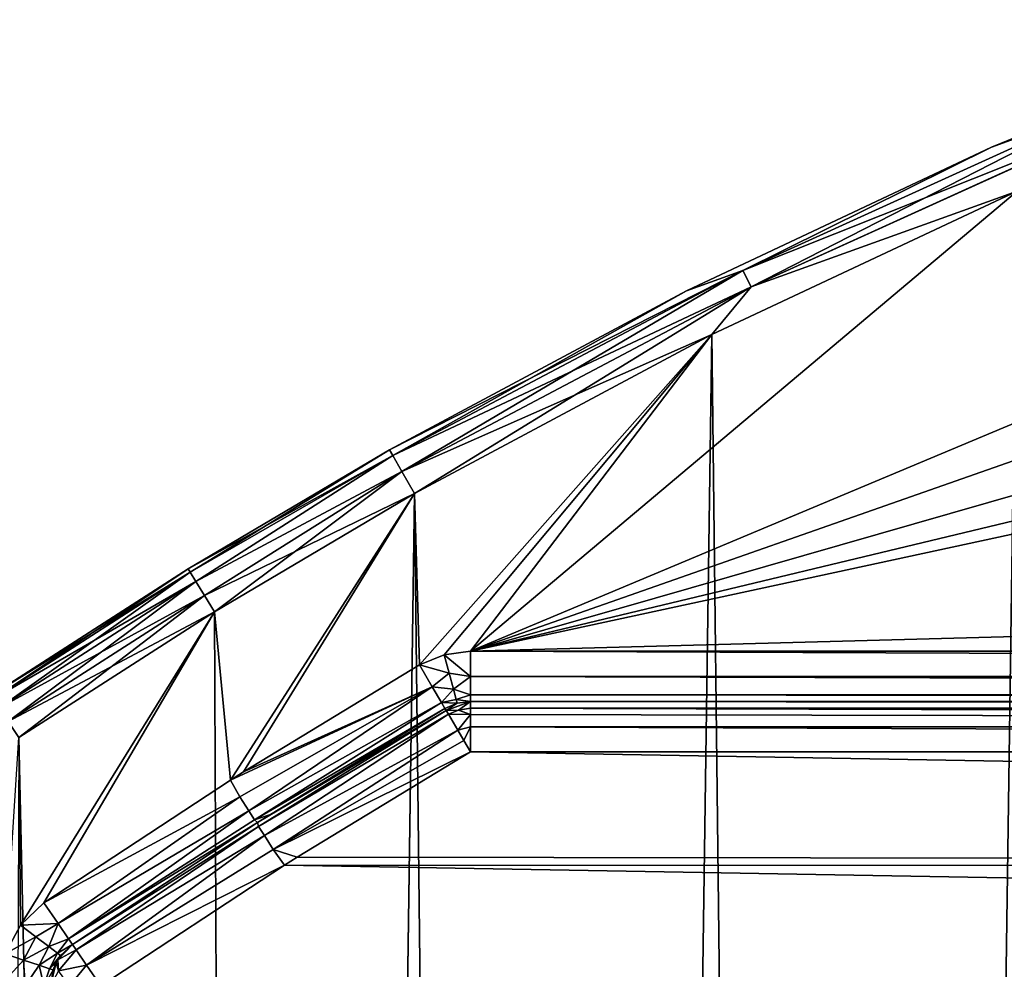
# Model space of a CAD drawing. Header units: millimetres. Extents: x -65 to 65, y -68 to 87.
# Tile 164 of 196: x -36 to -26, y 74 to 83. Entities that reach past the tile are written whole.
import ezdxf

# ---------------------------------------------------------------- set-up
doc = ezdxf.new("R2010")
doc.units = ezdxf.units.MM
doc.header["$LTSCALE"] = 65.185185
for name, color, linetype in [('538', 7, 'CONTINUOUS'), ('539', 7, 'CONTINUOUS'), ('544', 7, 'CONTINUOUS'), ('547', 7, 'CONTINUOUS'), ('560', 7, 'CONTINUOUS'), ('681', 7, 'CONTINUOUS'), ('682', 7, 'CONTINUOUS'), ('683', 7, 'CONTINUOUS'), ('684', 7, 'CONTINUOUS'), ('685', 7, 'CONTINUOUS'), ('686', 7, 'CONTINUOUS'), ('687', 7, 'CONTINUOUS'), ('728', 7, 'CONTINUOUS'), ('729', 7, 'CONTINUOUS'), ('732', 7, 'CONTINUOUS'), ('737', 7, 'CONTINUOUS'), ('738', 7, 'CONTINUOUS'), ('746', 7, 'CONTINUOUS'), ('747', 7, 'CONTINUOUS'), ('756', 7, 'CONTINUOUS'), ('757', 7, 'CONTINUOUS')]:
    doc.layers.add(name, color=color, linetype=linetype)

msp = doc.modelspace()

# ---------------------------------------------------------------- linework, layer by layer
at = {"layer": '538', "linetype": 'CONTINUOUS'}
for points in [[(-28.9382, 80.144, 75), (-25.909, 81.5675, 75), (-31.3329, 77, 75), (-28.9382, 80.144, 75)], [(-25.909, 81.5675, 75), (-25.3926, 79.4934, 75), (-31.3329, 77, 75), (-25.909, 81.5675, 75)], [(-31.8892, 78.5654, 75), (-28.9382, 80.144, 75), (-31.8382, 76.8629, 75), (-31.8892, 78.5654, 75)], [(-31.8382, 76.8629, 75), (-28.9382, 80.144, 75), (-31.5947, 76.9651, 75), (-31.8382, 76.8629, 75)], [(-31.5947, 76.9651, 75), (-28.9382, 80.144, 75), (-31.3329, 77, 75), (-31.5947, 76.9651, 75)], [(-25.3926, 79.4934, 75), (-25.3146, 79.1127, 75), (-31.3329, 77, 75), (-25.3926, 79.4934, 75)], [(-25.3146, 79.1127, 75), (-25.0973, 78.7905, 75), (-31.3329, 77, 75), (-25.3146, 79.1127, 75)], [(-25.0973, 78.7905, 75), (-24.7737, 78.5754, 75), (-31.3329, 77, 75), (-25.0973, 78.7905, 75)], [(-33.8709, 77.3909, 75), (-31.8892, 78.5654, 75), (-33.7144, 75.7198, 75), (-33.8709, 77.3909, 75)], [(-33.7144, 75.7198, 75), (-31.8892, 78.5654, 75), (-33.5834, 75.8024, 75), (-33.7144, 75.7198, 75)], [(-33.5834, 75.8024, 75), (-31.8892, 78.5654, 75), (-31.8382, 76.8629, 75), (-33.5834, 75.8024, 75)], [(-24.7737, 78.5754, 75), (-24.3926, 78.5, 75), (-31.3329, 77, 75), (-24.7737, 78.5754, 75)], [(-24.3926, 78.5, 75), (24.3926, 78.5, 75), (-31.3329, 77, 75), (-24.3926, 78.5, 75)], [(24.3926, 78.5, 75), (31.3329, 77, 75), (-31.3329, 77, 75), (24.3926, 78.5, 75)], [(-35.8132, 76.1439, 75), (-33.8709, 77.3909, 75), (-35.7975, 74.2795, 75), (-35.8132, 76.1439, 75)], [(-35.7975, 74.2795, 75), (-33.8709, 77.3909, 75), (-35.5644, 74.5015, 75), (-35.7975, 74.2795, 75)], [(-35.5644, 74.5015, 75), (-33.8709, 77.3909, 75), (-33.7144, 75.7198, 75), (-35.5644, 74.5015, 75)], [(-35.9481, 73.9942, 75), (-35.8132, 76.1439, 75), (-35.7975, 74.2795, 75), (-35.9481, 73.9942, 75)]]:
    msp.add_3dface(points, dxfattribs=at)
at = {"layer": '539', "linetype": 'CONTINUOUS'}
for points in [[(-25.909, 81.5675, 87.5), (-28.9382, 80.144, 87.5), (-27.5458, -35.8222, 87.5), (-25.909, 81.5675, 87.5)], [(-24.4832, -37.1726, 87.5), (-25.909, 81.5675, 87.5), (-27.5458, -35.8222, 87.5), (-24.4832, -37.1726, 87.5)], [(-28.9382, 80.144, 87.5), (-31.8892, 78.5654, 87.5), (-30.5341, -34.3148, 87.5), (-28.9382, 80.144, 87.5)], [(-27.5458, -35.8222, 87.5), (-28.9382, 80.144, 87.5), (-30.5341, -34.3148, 87.5), (-27.5458, -35.8222, 87.5)], [(-31.8892, 78.5654, 87.5), (-33.8709, 77.3909, 87.5), (-33.4404, -32.6543, 87.5), (-31.8892, 78.5654, 87.5)], [(-30.5341, -34.3148, 87.5), (-31.8892, 78.5654, 87.5), (-33.4404, -32.6543, 87.5), (-30.5341, -34.3148, 87.5)], [(-33.8709, 77.3909, 87.5), (-35.8132, 76.1439, 87.5), (-33.4404, -32.6543, 87.5), (-33.8709, 77.3909, 87.5)], [(-33.4404, -32.6543, 87.5), (-35.8132, 76.1439, 87.5), (-36.2564, -30.8453, 87.5), (-33.4404, -32.6543, 87.5)]]:
    msp.add_3dface(points, dxfattribs=at)
at = {"layer": '544', "linetype": 'CONTINUOUS'}
for points in [[(-33.0516, 74.9556, 85), (-31.3329, 76, 85), (33.1868, 74.8702, 85), (-33.0516, 74.9556, 85)], [(33.1868, 74.8702, 85), (-31.3329, 76, 85), (31.3329, 76, 85), (33.1868, 74.8702, 85)], [(-33.1787, 74.8753, 85), (-33.0516, 74.9556, 85), (33.1868, 74.8702, 85), (-33.1787, 74.8753, 85)], [(-35, 73.6758, 85), (-33.1787, 74.8753, 85), (35, 73.6762, 85), (-35, 73.6758, 85)], [(35, 73.6762, 85), (-33.1787, 74.8753, 85), (33.1868, 74.8702, 85), (35, 73.6762, 85)]]:
    msp.add_3dface(points, dxfattribs=at)
at = {"layer": '547', "linetype": 'CONTINUOUS'}
for points in [[(31.3329, 76.5, 84.5), (-31.3329, 76.5, 84.5), (31.3329, 76.5, 75.5), (31.3329, 76.5, 84.5)], [(31.3329, 76.5, 75.5), (-31.3329, 76.5, 84.5), (-31.3329, 76.5, 75.5), (31.3329, 76.5, 75.5)]]:
    msp.add_3dface(points, dxfattribs=at)
at = {"layer": '560', "linetype": 'CONTINUOUS'}
for points in [[(-31.3329, 77, 75), (31.3329, 77, 75), (31.3329, 76.75, 75.067), (-31.3329, 77, 75)], [(-31.3329, 77, 75), (31.3329, 76.75, 75.067), (-31.3329, 76.75, 75.067), (-31.3329, 77, 75)], [(31.3329, 76.75, 75.067), (31.3329, 76.567, 75.25), (-31.3329, 76.75, 75.067), (31.3329, 76.75, 75.067)], [(-31.3329, 76.75, 75.067), (31.3329, 76.567, 75.25), (-31.3329, 76.567, 75.25), (-31.3329, 76.75, 75.067)], [(31.3329, 76.5, 75.5), (-31.3329, 76.5, 75.5), (-31.3329, 76.567, 75.25), (31.3329, 76.5, 75.5)], [(31.3329, 76.567, 75.25), (31.3329, 76.5, 75.5), (-31.3329, 76.567, 75.25), (31.3329, 76.567, 75.25)]]:
    msp.add_3dface(points, dxfattribs=at)
at = {"layer": '681', "linetype": 'CONTINUOUS'}
for points in [[(-26.1609, 82.003, 87), (-23.0653, 83.27, 87), (-26.1609, 82.003, 75.5), (-26.1609, 82.003, 87)], [(-26.1609, 82.003, 75.5), (-23.0653, 83.27, 87), (-23.0653, 83.27, 75.5), (-26.1609, 82.003, 75.5)], [(-29.1873, 80.5784, 87), (-26.1609, 82.003, 87), (-29.1873, 80.5784, 75.5), (-29.1873, 80.5784, 87)], [(-29.1873, 80.5784, 75.5), (-26.1609, 82.003, 87), (-26.1609, 82.003, 75.5), (-29.1873, 80.5784, 75.5)], [(-32.1364, 79, 87), (-29.1873, 80.5784, 87), (-32.1364, 79, 75.5), (-32.1364, 79, 87)], [(-32.1364, 79, 75.5), (-29.1873, 80.5784, 87), (-29.1873, 80.5784, 75.5), (-32.1364, 79, 75.5)]]:
    msp.add_3dface(points, dxfattribs=at)
at = {"layer": '682', "linetype": 'CONTINUOUS'}
for points in [[(-33.3169, 75.3794, 75.5), (-31.5856, 76.4315, 75.5), (-33.3161, 75.3799, 84.5), (-33.3169, 75.3794, 75.5)], [(-33.3161, 75.3799, 84.5), (-31.5856, 76.4315, 75.5), (-31.5856, 76.4315, 84.5), (-33.3161, 75.3799, 84.5)], [(-33.4468, 75.2974, 75.5), (-33.3169, 75.3794, 75.5), (-33.4467, 75.2975, 84.5), (-33.4468, 75.2974, 75.5)], [(-33.4467, 75.2975, 84.5), (-33.3169, 75.3794, 75.5), (-33.3161, 75.3799, 84.5), (-33.4467, 75.2975, 84.5)], [(-35.2823, 74.0889, 84.5), (-33.4468, 75.2974, 75.5), (-33.4467, 75.2975, 84.5), (-35.2823, 74.0889, 84.5)], [(-35.2823, 74.0889, 75.5), (-33.4468, 75.2974, 75.5), (-35.2823, 74.0889, 84.5), (-35.2823, 74.0889, 75.5)]]:
    msp.add_3dface(points, dxfattribs=at)
at = {"layer": '683', "linetype": 'CONTINUOUS'}
for points in [[(-32.1364, 79, 87), (-32.1364, 79, 75.5), (-34.1334, 77.8164, 75.5), (-32.1364, 79, 87)], [(-34.1334, 77.8164, 87), (-32.1364, 79, 87), (-34.1334, 77.8164, 75.5), (-34.1334, 77.8164, 87)], [(-36.0908, 76.5597, 87), (-34.1334, 77.8164, 87), (-36.0908, 76.5597, 75.5), (-36.0908, 76.5597, 87)], [(-36.0908, 76.5597, 75.5), (-34.1334, 77.8164, 87), (-34.1334, 77.8164, 75.5), (-36.0908, 76.5597, 75.5)]]:
    msp.add_3dface(points, dxfattribs=at)
at = {"layer": '684', "linetype": 'CONTINUOUS'}
for points in [[(-32.1364, 79, 87), (-34.1334, 77.8164, 87), (-34.1134, 77.7841, 87.1913), (-32.1364, 79, 87)], [(-32.1033, 78.9418, 87.25), (-32.1364, 79, 87), (-34.1134, 77.7841, 87.1913), (-32.1033, 78.9418, 87.25)], [(-34.0565, 77.6918, 87.3536), (-32.1033, 78.9418, 87.25), (-34.1134, 77.7841, 87.1913), (-34.0565, 77.6918, 87.3536)], [(-32.0127, 78.7825, 87.4331), (-32.1033, 78.9418, 87.25), (-34.0565, 77.6918, 87.3536), (-32.0127, 78.7825, 87.4331)], [(-33.9713, 77.5538, 87.4619), (-32.0127, 78.7825, 87.4331), (-34.0565, 77.6918, 87.3536), (-33.9713, 77.5538, 87.4619)], [(-33.8709, 77.3909, 87.5), (-32.0127, 78.7825, 87.4331), (-33.9713, 77.5538, 87.4619), (-33.8709, 77.3909, 87.5)], [(-33.8709, 77.3909, 87.5), (-31.8892, 78.5654, 87.5), (-32.0127, 78.7825, 87.4331), (-33.8709, 77.3909, 87.5)], [(-34.1334, 77.8164, 87), (-36.0908, 76.5597, 87), (-36.0696, 76.5281, 87.1913), (-34.1334, 77.8164, 87)], [(-34.1134, 77.7841, 87.1913), (-34.1334, 77.8164, 87), (-36.0696, 76.5281, 87.1913), (-34.1134, 77.7841, 87.1913)], [(-36.0095, 76.438, 87.3536), (-34.1134, 77.7841, 87.1913), (-36.0696, 76.5281, 87.1913), (-36.0095, 76.438, 87.3536)], [(-34.0565, 77.6918, 87.3536), (-34.1134, 77.7841, 87.1913), (-36.0095, 76.438, 87.3536), (-34.0565, 77.6918, 87.3536)], [(-35.9194, 76.303, 87.4619), (-34.0565, 77.6918, 87.3536), (-36.0095, 76.438, 87.3536), (-35.9194, 76.303, 87.4619)], [(-33.9713, 77.5538, 87.4619), (-34.0565, 77.6918, 87.3536), (-35.9194, 76.303, 87.4619), (-33.9713, 77.5538, 87.4619)], [(-35.8132, 76.1439, 87.5), (-33.9713, 77.5538, 87.4619), (-35.9194, 76.303, 87.4619), (-35.8132, 76.1439, 87.5)], [(-35.8132, 76.1439, 87.5), (-33.8709, 77.3909, 87.5), (-33.9713, 77.5538, 87.4619), (-35.8132, 76.1439, 87.5)]]:
    msp.add_3dface(points, dxfattribs=at)
at = {"layer": '685', "linetype": 'CONTINUOUS'}
for points in [[(-23.0653, 83.27, 87), (-26.1609, 82.003, 87), (-25.05, 82.4065, 87.25), (-23.0653, 83.27, 87)], [(-26.1609, 82.003, 87), (-28.6291, 80.781, 87.25), (-25.05, 82.4065, 87.25), (-26.1609, 82.003, 87)], [(-28.6291, 80.781, 87.25), (-24.9793, 82.2375, 87.4331), (-25.05, 82.4065, 87.25), (-28.6291, 80.781, 87.25)], [(-28.5483, 80.6165, 87.4331), (-24.9793, 82.2375, 87.4331), (-28.6291, 80.781, 87.25), (-28.5483, 80.6165, 87.4331)], [(-28.5483, 80.6165, 87.4331), (-25.909, 81.5675, 87.5), (-24.9793, 82.2375, 87.4331), (-28.5483, 80.6165, 87.4331)], [(-26.1609, 82.003, 87), (-29.1873, 80.5784, 87), (-28.6291, 80.781, 87.25), (-26.1609, 82.003, 87)], [(-28.9382, 80.144, 87.5), (-25.909, 81.5675, 87.5), (-28.5483, 80.6165, 87.4331), (-28.9382, 80.144, 87.5)], [(-29.1873, 80.5784, 87), (-32.1364, 79, 87), (-28.6291, 80.781, 87.25), (-29.1873, 80.5784, 87)], [(-32.1364, 79, 87), (-32.1033, 78.9418, 87.25), (-28.6291, 80.781, 87.25), (-32.1364, 79, 87)], [(-32.1033, 78.9418, 87.25), (-28.5483, 80.6165, 87.4331), (-28.6291, 80.781, 87.25), (-32.1033, 78.9418, 87.25)], [(-32.0127, 78.7825, 87.4331), (-28.5483, 80.6165, 87.4331), (-32.1033, 78.9418, 87.25), (-32.0127, 78.7825, 87.4331)], [(-32.0127, 78.7825, 87.4331), (-28.9382, 80.144, 87.5), (-28.5483, 80.6165, 87.4331), (-32.0127, 78.7825, 87.4331)], [(-31.8892, 78.5654, 87.5), (-28.9382, 80.144, 87.5), (-32.0127, 78.7825, 87.4331), (-31.8892, 78.5654, 87.5)]]:
    msp.add_3dface(points, dxfattribs=at)
at = {"layer": '686', "linetype": 'CONTINUOUS'}
for points in [[(-26.1609, 82.003, 75.5), (-23.0653, 83.27, 75.5), (-25.05, 82.4067, 75.2502), (-26.1609, 82.003, 75.5)], [(-28.6292, 80.7811, 75.2502), (-26.1609, 82.003, 75.5), (-25.05, 82.4067, 75.2502), (-28.6292, 80.7811, 75.2502)], [(-28.6292, 80.7811, 75.2502), (-25.05, 82.4067, 75.2502), (-28.5484, 80.6167, 75.067), (-28.6292, 80.7811, 75.2502)], [(-28.5484, 80.6167, 75.067), (-25.05, 82.4067, 75.2502), (-24.9794, 82.2377, 75.067), (-28.5484, 80.6167, 75.067)], [(-25.909, 81.5675, 75), (-28.5484, 80.6167, 75.067), (-24.9794, 82.2377, 75.067), (-25.909, 81.5675, 75)], [(-29.1873, 80.5784, 75.5), (-26.1609, 82.003, 75.5), (-28.6292, 80.7811, 75.2502), (-29.1873, 80.5784, 75.5)], [(-25.909, 81.5675, 75), (-28.9382, 80.144, 75), (-28.5484, 80.6167, 75.067), (-25.909, 81.5675, 75)], [(-32.1034, 78.9419, 75.2502), (-29.1873, 80.5784, 75.5), (-28.6292, 80.7811, 75.2502), (-32.1034, 78.9419, 75.2502)], [(-32.0128, 78.7827, 75.067), (-32.1034, 78.9419, 75.2502), (-28.6292, 80.7811, 75.2502), (-32.0128, 78.7827, 75.067)], [(-32.0128, 78.7827, 75.067), (-28.6292, 80.7811, 75.2502), (-28.5484, 80.6167, 75.067), (-32.0128, 78.7827, 75.067)], [(-31.8892, 78.5654, 75), (-32.0128, 78.7827, 75.067), (-28.5484, 80.6167, 75.067), (-31.8892, 78.5654, 75)], [(-28.9382, 80.144, 75), (-31.8892, 78.5654, 75), (-28.5484, 80.6167, 75.067), (-28.9382, 80.144, 75)], [(-32.1364, 79, 75.5), (-29.1873, 80.5784, 75.5), (-32.1034, 78.9419, 75.2502), (-32.1364, 79, 75.5)]]:
    msp.add_3dface(points, dxfattribs=at)
at = {"layer": '687', "linetype": 'CONTINUOUS'}
for points in [[(-34.1334, 77.8164, 75.5), (-32.1364, 79, 75.5), (-32.1034, 78.9419, 75.2502), (-34.1334, 77.8164, 75.5)], [(-34.1134, 77.7841, 75.3087), (-34.1334, 77.8164, 75.5), (-32.1034, 78.9419, 75.2502), (-34.1134, 77.7841, 75.3087)], [(-34.0565, 77.6918, 75.1464), (-34.1134, 77.7841, 75.3087), (-32.1034, 78.9419, 75.2502), (-34.0565, 77.6918, 75.1464)], [(-32.0128, 78.7827, 75.067), (-34.0565, 77.6918, 75.1464), (-32.1034, 78.9419, 75.2502), (-32.0128, 78.7827, 75.067)], [(-33.9713, 77.5538, 75.0381), (-34.0565, 77.6918, 75.1464), (-32.0128, 78.7827, 75.067), (-33.9713, 77.5538, 75.0381)], [(-31.8892, 78.5654, 75), (-33.9713, 77.5538, 75.0381), (-32.0128, 78.7827, 75.067), (-31.8892, 78.5654, 75)], [(-31.8892, 78.5654, 75), (-33.8709, 77.3909, 75), (-33.9713, 77.5538, 75.0381), (-31.8892, 78.5654, 75)], [(-36.0908, 76.5597, 75.5), (-34.1334, 77.8164, 75.5), (-34.1134, 77.7841, 75.3087), (-36.0908, 76.5597, 75.5)], [(-36.0908, 76.5597, 75.5), (-34.1134, 77.7841, 75.3087), (-36.0696, 76.5281, 75.3087), (-36.0908, 76.5597, 75.5)], [(-34.1134, 77.7841, 75.3087), (-34.0565, 77.6918, 75.1464), (-36.0696, 76.5281, 75.3087), (-34.1134, 77.7841, 75.3087)], [(-36.0696, 76.5281, 75.3087), (-34.0565, 77.6918, 75.1464), (-36.0095, 76.438, 75.1464), (-36.0696, 76.5281, 75.3087)], [(-34.0565, 77.6918, 75.1464), (-33.9713, 77.5538, 75.0381), (-36.0095, 76.438, 75.1464), (-34.0565, 77.6918, 75.1464)], [(-36.0095, 76.438, 75.1464), (-33.9713, 77.5538, 75.0381), (-35.9194, 76.303, 75.0381), (-36.0095, 76.438, 75.1464)], [(-33.9713, 77.5538, 75.0381), (-33.8709, 77.3909, 75), (-35.9194, 76.303, 75.0381), (-33.9713, 77.5538, 75.0381)], [(-33.8709, 77.3909, 75), (-35.8132, 76.1439, 75), (-35.9194, 76.303, 75.0381), (-33.8709, 77.3909, 75)]]:
    msp.add_3dface(points, dxfattribs=at)
at = {"layer": '728', "linetype": 'CONTINUOUS'}
for points in [[(-33.4467, 75.2975, 84.5), (-33.3161, 75.3799, 84.5), (-31.574, 76.4116, 84.6498), (-33.4467, 75.2975, 84.5)], [(-33.4341, 75.2604, 84.6913), (-33.4467, 75.2975, 84.5), (-31.574, 76.4116, 84.6498), (-33.4341, 75.2604, 84.6913)], [(-31.5517, 76.3737, 84.75), (-33.4341, 75.2604, 84.6913), (-31.574, 76.4116, 84.6498), (-31.5517, 76.3737, 84.75)], [(-33.3161, 75.3799, 84.5), (-31.5856, 76.4315, 84.5), (-31.574, 76.4116, 84.6498), (-33.3161, 75.3799, 84.5)], [(-33.376, 75.1688, 84.8536), (-33.4341, 75.2604, 84.6913), (-31.5517, 76.3737, 84.75), (-33.376, 75.1688, 84.8536)], [(-31.4592, 76.2157, 84.933), (-33.376, 75.1688, 84.8536), (-31.5517, 76.3737, 84.75), (-31.4592, 76.2157, 84.933)], [(-33.2892, 75.0318, 84.9619), (-33.376, 75.1688, 84.8536), (-31.4592, 76.2157, 84.933), (-33.2892, 75.0318, 84.9619)], [(-31.3983, 76.1117, 84.983), (-33.2892, 75.0318, 84.9619), (-31.4592, 76.2157, 84.933), (-31.3983, 76.1117, 84.983)], [(-31.3329, 76, 85), (-33.2892, 75.0318, 84.9619), (-31.3983, 76.1117, 84.983), (-31.3329, 76, 85)], [(-31.3329, 76, 85), (-33.0516, 74.9556, 85), (-33.2892, 75.0318, 84.9619), (-31.3329, 76, 85)], [(-35.2823, 74.0889, 84.5), (-33.4467, 75.2975, 84.5), (-33.4341, 75.2604, 84.6913), (-35.2823, 74.0889, 84.5)], [(-35.2823, 74.0889, 84.5), (-33.4341, 75.2604, 84.6913), (-35.2444, 74.0336, 84.75), (-35.2823, 74.0889, 84.5)], [(-33.4341, 75.2604, 84.6913), (-33.376, 75.1688, 84.8536), (-35.2444, 74.0336, 84.75), (-33.4341, 75.2604, 84.6913)], [(-35.2444, 74.0336, 84.75), (-33.376, 75.1688, 84.8536), (-35.1411, 73.8825, 84.933), (-35.2444, 74.0336, 84.75)], [(-33.376, 75.1688, 84.8536), (-33.2892, 75.0318, 84.9619), (-35.1411, 73.8825, 84.933), (-33.376, 75.1688, 84.8536)], [(-33.2892, 75.0318, 84.9619), (-33.1787, 74.8753, 85), (-35.1411, 73.8825, 84.933), (-33.2892, 75.0318, 84.9619)], [(-33.0516, 74.9556, 85), (-33.1787, 74.8753, 85), (-33.2892, 75.0318, 84.9619), (-33.0516, 74.9556, 85)], [(-33.1787, 74.8753, 85), (-35, 73.6758, 85), (-35.1411, 73.8825, 84.933), (-33.1787, 74.8753, 85)]]:
    msp.add_3dface(points, dxfattribs=at)
at = {"layer": '729', "linetype": 'CONTINUOUS'}
for points in [[(-31.5856, 76.4315, 84.5), (-31.5856, 76.4315, 75.5), (-31.4638, 76.4826, 75.5), (-31.5856, 76.4315, 84.5)], [(-31.4638, 76.4826, 84.5), (-31.5856, 76.4315, 84.5), (-31.4638, 76.4826, 75.5), (-31.4638, 76.4826, 84.5)], [(-31.3329, 76.5, 75.5), (-31.3329, 76.5, 84.5), (-31.4638, 76.4826, 84.5), (-31.3329, 76.5, 75.5)], [(-31.3329, 76.5, 75.5), (-31.4638, 76.4826, 84.5), (-31.4638, 76.4826, 75.5), (-31.3329, 76.5, 75.5)]]:
    msp.add_3dface(points, dxfattribs=at)
at = {"layer": '732', "linetype": 'CONTINUOUS'}
for points in [[(-35.2823, 74.0889, 75.5), (-35.2823, 74.0889, 84.5), (-35.4271, 73.9361, 84.5), (-35.2823, 74.0889, 75.5)], [(-35.2823, 74.0889, 75.5), (-35.4271, 73.9361, 84.5), (-35.3988, 73.9778, 75.5), (-35.2823, 74.0889, 75.5)], [(-35.4271, 73.9361, 84.5), (-35.4422, 73.9095, 84.5), (-35.3988, 73.9778, 75.5), (-35.4271, 73.9361, 84.5)], [(-35.3988, 73.9778, 75.5), (-35.4422, 73.9095, 84.5), (-35.4422, 73.9095, 75.5), (-35.3988, 73.9778, 75.5)], [(-35.4422, 73.9095, 84.5), (-35.5, 73.6762, 84.5), (-35.4422, 73.9095, 75.5), (-35.4422, 73.9095, 84.5)], [(-35.4422, 73.9095, 75.5), (-35.5, 73.6762, 84.5), (-35.474, 73.8352, 75.5), (-35.4422, 73.9095, 75.5)]]:
    msp.add_3dface(points, dxfattribs=at)
at = {"layer": '737', "linetype": 'CONTINUOUS'}
for points in [[(-33.5834, 75.8024, 75), (-31.8382, 76.8629, 75), (-31.7119, 76.6472, 75.067), (-33.5834, 75.8024, 75)], [(-33.7144, 75.7198, 75), (-33.5834, 75.8024, 75), (-31.7119, 76.6472, 75.067), (-33.7144, 75.7198, 75)], [(-33.7144, 75.7198, 75), (-31.7119, 76.6472, 75.067), (-33.6196, 75.5532, 75.0381), (-33.7144, 75.7198, 75)], [(-33.6196, 75.5532, 75.0381), (-31.7119, 76.6472, 75.067), (-33.5328, 75.4162, 75.1464), (-33.6196, 75.5532, 75.0381)], [(-31.7119, 76.6472, 75.067), (-31.6194, 76.4893, 75.25), (-33.5328, 75.4162, 75.1464), (-31.7119, 76.6472, 75.067)], [(-33.5328, 75.4162, 75.1464), (-31.6194, 76.4893, 75.25), (-33.4748, 75.3247, 75.3087), (-33.5328, 75.4162, 75.1464)], [(-31.6194, 76.4893, 75.25), (-31.5856, 76.4315, 75.5), (-33.4748, 75.3247, 75.3087), (-31.6194, 76.4893, 75.25)], [(-31.5856, 76.4315, 75.5), (-33.3169, 75.3794, 75.5), (-33.4748, 75.3247, 75.3087), (-31.5856, 76.4315, 75.5)], [(-35.5644, 74.5015, 75), (-33.7144, 75.7198, 75), (-33.6196, 75.5532, 75.0381), (-35.5644, 74.5015, 75)], [(-35.5644, 74.5015, 75), (-33.6196, 75.5532, 75.0381), (-35.4234, 74.2952, 75.067), (-35.5644, 74.5015, 75)], [(-33.6196, 75.5532, 75.0381), (-33.5328, 75.4162, 75.1464), (-35.4234, 74.2952, 75.067), (-33.6196, 75.5532, 75.0381)], [(-35.4234, 74.2952, 75.067), (-33.5328, 75.4162, 75.1464), (-35.3201, 74.1442, 75.25), (-35.4234, 74.2952, 75.067)], [(-33.5328, 75.4162, 75.1464), (-33.4748, 75.3247, 75.3087), (-35.3201, 74.1442, 75.25), (-33.5328, 75.4162, 75.1464)], [(-33.3169, 75.3794, 75.5), (-33.4468, 75.2974, 75.5), (-33.4748, 75.3247, 75.3087), (-33.3169, 75.3794, 75.5)], [(-33.4748, 75.3247, 75.3087), (-33.4468, 75.2974, 75.5), (-35.3201, 74.1442, 75.25), (-33.4748, 75.3247, 75.3087)], [(-33.4468, 75.2974, 75.5), (-35.2823, 74.0889, 75.5), (-35.3201, 74.1442, 75.25), (-33.4468, 75.2974, 75.5)]]:
    msp.add_3dface(points, dxfattribs=at)
at = {"layer": '738', "linetype": 'CONTINUOUS'}
for points in [[(-35.4271, 73.9361, 84.5), (-35.2823, 74.0889, 84.5), (-35.2444, 74.0336, 84.75), (-35.4271, 73.9361, 84.5)], [(-35.4271, 73.9361, 84.5), (-35.2444, 74.0336, 84.75), (-35.419, 73.8267, 84.7275), (-35.4271, 73.9361, 84.5)], [(-35.2444, 74.0336, 84.75), (-35.1411, 73.8825, 84.933), (-35.419, 73.8267, 84.7275), (-35.2444, 74.0336, 84.75)], [(-35.5, 73.6762, 84.5), (-35.4422, 73.9095, 84.5), (-35.419, 73.8267, 84.7275), (-35.5, 73.6762, 84.5)], [(-35.4422, 73.9095, 84.5), (-35.4271, 73.9361, 84.5), (-35.419, 73.8267, 84.7275), (-35.4422, 73.9095, 84.5)], [(-35.1411, 73.8825, 84.933), (-35.3097, 73.6762, 84.8925), (-35.419, 73.8267, 84.7275), (-35.1411, 73.8825, 84.933)], [(-35.1411, 73.8825, 84.933), (-35, 73.6758, 85), (-35.3097, 73.6762, 84.8925), (-35.1411, 73.8825, 84.933)]]:
    msp.add_3dface(points, dxfattribs=at)
at = {"layer": '746', "linetype": 'CONTINUOUS'}
for points in [[(-31.5947, 76.9651, 75), (-31.3329, 77, 75), (-31.3329, 76.75, 75.067), (-31.5947, 76.9651, 75)], [(-31.8382, 76.8629, 75), (-31.5947, 76.9651, 75), (-31.5446, 76.7805, 75.0381), (-31.8382, 76.8629, 75)], [(-31.5947, 76.9651, 75), (-31.3329, 76.75, 75.067), (-31.5446, 76.7805, 75.0381), (-31.5947, 76.9651, 75)], [(-31.7119, 76.6472, 75.067), (-31.8382, 76.8629, 75), (-31.5446, 76.7805, 75.0381), (-31.7119, 76.6472, 75.067)], [(-31.7119, 76.6472, 75.067), (-31.5446, 76.7805, 75.0381), (-31.5021, 76.6239, 75.1464), (-31.7119, 76.6472, 75.067)], [(-31.5446, 76.7805, 75.0381), (-31.3329, 76.75, 75.067), (-31.5021, 76.6239, 75.1464), (-31.5446, 76.7805, 75.0381)], [(-31.3329, 76.75, 75.067), (-31.3329, 76.567, 75.25), (-31.5021, 76.6239, 75.1464), (-31.3329, 76.75, 75.067)], [(-31.6194, 76.4893, 75.25), (-31.7119, 76.6472, 75.067), (-31.5021, 76.6239, 75.1464), (-31.6194, 76.4893, 75.25)], [(-31.6194, 76.4893, 75.25), (-31.5021, 76.6239, 75.1464), (-31.4738, 76.5193, 75.3087), (-31.6194, 76.4893, 75.25)], [(-31.5021, 76.6239, 75.1464), (-31.3329, 76.567, 75.25), (-31.4738, 76.5193, 75.3087), (-31.5021, 76.6239, 75.1464)], [(-31.4638, 76.4826, 75.5), (-31.6194, 76.4893, 75.25), (-31.4738, 76.5193, 75.3087), (-31.4638, 76.4826, 75.5)], [(-31.3329, 76.567, 75.25), (-31.3329, 76.5, 75.5), (-31.4738, 76.5193, 75.3087), (-31.3329, 76.567, 75.25)], [(-31.3329, 76.5, 75.5), (-31.4638, 76.4826, 75.5), (-31.4738, 76.5193, 75.3087), (-31.3329, 76.5, 75.5)], [(-31.5856, 76.4315, 75.5), (-31.6194, 76.4893, 75.25), (-31.4638, 76.4826, 75.5), (-31.5856, 76.4315, 75.5)]]:
    msp.add_3dface(points, dxfattribs=at)
at = {"layer": '747', "linetype": 'CONTINUOUS'}
for points in [[(-35.7975, 74.2795, 75), (-35.5644, 74.5015, 75), (-35.4234, 74.2952, 75.067), (-35.7975, 74.2795, 75)], [(-35.9481, 73.9942, 75), (-35.7975, 74.2795, 75), (-35.6449, 74.164, 75.0381), (-35.9481, 73.9942, 75)], [(-35.7975, 74.2795, 75), (-35.4234, 74.2952, 75.067), (-35.6449, 74.164, 75.0381), (-35.7975, 74.2795, 75)], [(-35.6449, 74.164, 75.0381), (-35.4234, 74.2952, 75.067), (-35.5156, 74.0662, 75.1464), (-35.6449, 74.164, 75.0381)], [(-35.4234, 74.2952, 75.067), (-35.3201, 74.1442, 75.25), (-35.5156, 74.0662, 75.1464), (-35.4234, 74.2952, 75.067)], [(-35.9481, 73.9942, 75), (-35.6449, 74.164, 75.0381), (-35.7667, 73.9333, 75.0381), (-35.9481, 73.9942, 75)], [(-35.6449, 74.164, 75.0381), (-35.5156, 74.0662, 75.1464), (-35.7667, 73.9333, 75.0381), (-35.6449, 74.164, 75.0381)], [(-35.7667, 73.9333, 75.0381), (-35.5156, 74.0662, 75.1464), (-35.6129, 73.8818, 75.1464), (-35.7667, 73.9333, 75.0381)], [(-35.5156, 74.0662, 75.1464), (-35.4291, 74.0008, 75.3087), (-35.6129, 73.8818, 75.1464), (-35.5156, 74.0662, 75.1464)], [(-35.5156, 74.0662, 75.1464), (-35.3201, 74.1442, 75.25), (-35.4291, 74.0008, 75.3087), (-35.5156, 74.0662, 75.1464)], [(-35.3201, 74.1442, 75.25), (-35.2823, 74.0889, 75.5), (-35.4291, 74.0008, 75.3087), (-35.3201, 74.1442, 75.25)], [(-35.2823, 74.0889, 75.5), (-35.3988, 73.9778, 75.5), (-35.4291, 74.0008, 75.3087), (-35.2823, 74.0889, 75.5)], [(-36, 73.6762, 75), (-35.9481, 73.9942, 75), (-35.7667, 73.9333, 75.0381), (-36, 73.6762, 75)], [(-35.6129, 73.8818, 75.1464), (-35.4291, 74.0008, 75.3087), (-35.5101, 73.8473, 75.3087), (-35.6129, 73.8818, 75.1464)], [(-35.4291, 74.0008, 75.3087), (-35.3988, 73.9778, 75.5), (-35.5101, 73.8473, 75.3087), (-35.4291, 74.0008, 75.3087)], [(-35.3988, 73.9778, 75.5), (-35.4422, 73.9095, 75.5), (-35.5101, 73.8473, 75.3087), (-35.3988, 73.9778, 75.5)], [(-35.75, 73.6762, 75.067), (-36, 73.6762, 75), (-35.7667, 73.9333, 75.0381), (-35.75, 73.6762, 75.067)], [(-35.75, 73.6762, 75.067), (-35.7667, 73.9333, 75.0381), (-35.6129, 73.8818, 75.1464), (-35.75, 73.6762, 75.067)], [(-35.567, 73.6762, 75.25), (-35.75, 73.6762, 75.067), (-35.6129, 73.8818, 75.1464), (-35.567, 73.6762, 75.25)], [(-35.567, 73.6762, 75.25), (-35.6129, 73.8818, 75.1464), (-35.5101, 73.8473, 75.3087), (-35.567, 73.6762, 75.25)], [(-35.4422, 73.9095, 75.5), (-35.474, 73.8352, 75.5), (-35.5101, 73.8473, 75.3087), (-35.4422, 73.9095, 75.5)], [(-35.474, 73.8352, 75.5), (-35.567, 73.6762, 75.25), (-35.5101, 73.8473, 75.3087), (-35.474, 73.8352, 75.5)]]:
    msp.add_3dface(points, dxfattribs=at)
at = {"layer": '756', "linetype": 'CONTINUOUS'}
for points in [[(-31.3329, 76.5, 84.5), (31.3329, 76.5, 84.5), (31.3329, 76.483, 84.6294), (-31.3329, 76.5, 84.5)], [(-31.3329, 76.433, 84.75), (-31.3329, 76.5, 84.5), (31.3329, 76.433, 84.75), (-31.3329, 76.433, 84.75)], [(31.3329, 76.433, 84.75), (-31.3329, 76.5, 84.5), (31.3329, 76.483, 84.6294), (31.3329, 76.433, 84.75)], [(-31.3329, 76.3698, 84.8365), (-31.3329, 76.433, 84.75), (31.3329, 76.25, 84.933), (-31.3329, 76.3698, 84.8365)], [(31.3329, 76.25, 84.933), (-31.3329, 76.433, 84.75), (31.3329, 76.433, 84.75), (31.3329, 76.25, 84.933)], [(-31.3329, 76.25, 84.933), (-31.3329, 76.3698, 84.8365), (31.3329, 76.25, 84.933), (-31.3329, 76.25, 84.933)], [(31.3329, 76, 85), (-31.3329, 76, 85), (-31.3329, 76.25, 84.933), (31.3329, 76, 85)], [(31.3329, 76, 85), (-31.3329, 76.25, 84.933), (31.3329, 76.25, 84.933), (31.3329, 76, 85)]]:
    msp.add_3dface(points, dxfattribs=at)
at = {"layer": '757', "linetype": 'CONTINUOUS'}
for points in [[(-31.5856, 76.4315, 84.5), (-31.4638, 76.4826, 84.5), (-31.574, 76.4116, 84.6498), (-31.5856, 76.4315, 84.5)], [(-31.4638, 76.4826, 84.5), (-31.3329, 76.5, 84.5), (-31.574, 76.4116, 84.6498), (-31.4638, 76.4826, 84.5)], [(-31.574, 76.4116, 84.6498), (-31.3329, 76.5, 84.5), (-31.4526, 76.4141, 84.7534), (-31.574, 76.4116, 84.6498)], [(-31.5517, 76.3737, 84.75), (-31.574, 76.4116, 84.6498), (-31.4526, 76.4141, 84.7534), (-31.5517, 76.3737, 84.75)], [(-31.5517, 76.3737, 84.75), (-31.4526, 76.4141, 84.7534), (-31.3329, 76.3698, 84.8365), (-31.5517, 76.3737, 84.75)], [(-31.4526, 76.4141, 84.7534), (-31.3329, 76.5, 84.5), (-31.3329, 76.433, 84.75), (-31.4526, 76.4141, 84.7534)], [(-31.3329, 76.3698, 84.8365), (-31.4526, 76.4141, 84.7534), (-31.3329, 76.433, 84.75), (-31.3329, 76.3698, 84.8365)], [(-31.4592, 76.2157, 84.933), (-31.5517, 76.3737, 84.75), (-31.3329, 76.3698, 84.8365), (-31.4592, 76.2157, 84.933)], [(-31.4592, 76.2157, 84.933), (-31.3329, 76.3698, 84.8365), (-31.3329, 76.25, 84.933), (-31.4592, 76.2157, 84.933)], [(-31.3983, 76.1117, 84.983), (-31.4592, 76.2157, 84.933), (-31.3329, 76.25, 84.933), (-31.3983, 76.1117, 84.983)], [(-31.3329, 76, 85), (-31.3983, 76.1117, 84.983), (-31.3329, 76.25, 84.933), (-31.3329, 76, 85)]]:
    msp.add_3dface(points, dxfattribs=at)

doc.saveas('drawing.dxf')
